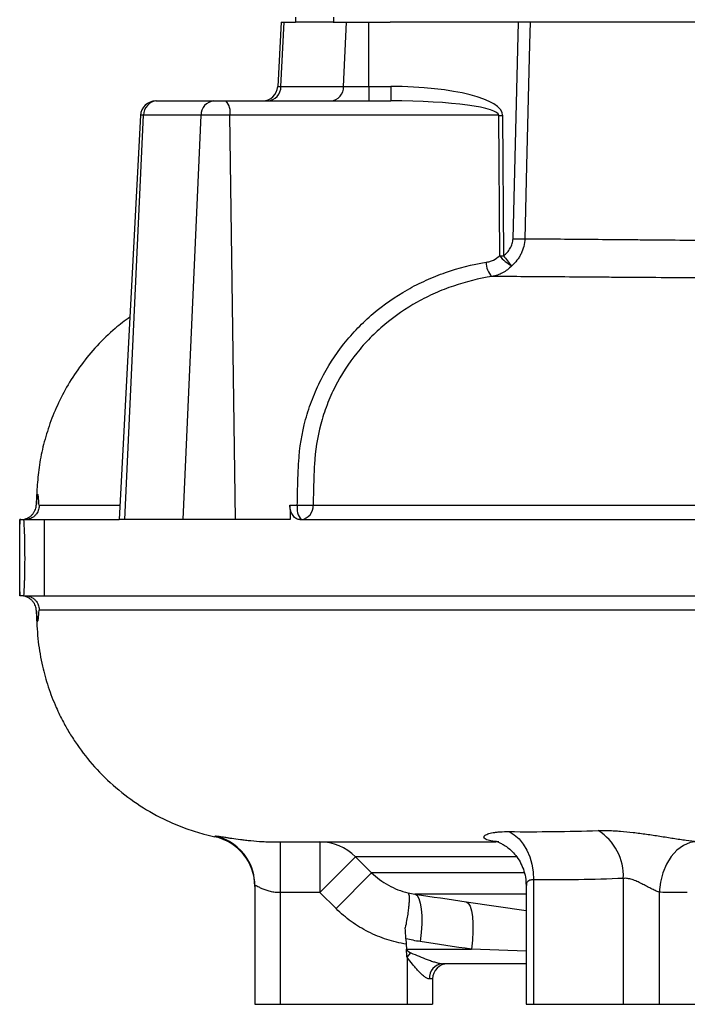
# Model space of a CAD drawing. Header units: millimetres. Extents: x 1864 to 4100, y 1333 to 4508.
# Tile 1 of 19: x 1864 to 2126, y 1657 to 2045. Entities that reach past the tile are written whole.
import ezdxf

# ---------------------------------------------------------------- set-up
doc = ezdxf.new("R2010")
doc.units = ezdxf.units.MM
doc.header["$LTSCALE"] = 2

msp = doc.modelspace()

# ---------------------------------------------------------------- linework, layer by layer
at = {"color": 7, "linetype": 'Continuous', "lineweight": 25}
for p, q in [((1972.14, 2046.33), (1972.14, 2044.33)), ((1987.14, 2046.33), (1987.14, 2044.33)), ((1966.48, 2044.33), (1965.15, 2019.02)), ((1966.44, 2019.02), (1967.63, 2044.33)), ((1966.48, 2044.33), (1967.63, 2044.33)), ((1967.63, 2044.33), (1972.14, 2044.33)), ((1987, 2044.33), (1972.14, 2044.33)), ((1987, 2044.33), (1992.21, 2044.33)), ((1991.09, 2019.02), (1992.21, 2044.33)), ((1992.21, 2044.33), (2000.99, 2044.33)), ((2000.99, 2019.02), (2000.99, 2044.33)), ((2000.99, 2044.33), (2009.49, 2044.33)), ((2146.18, 2044.33), (2009.49, 2044.33)), ((2057.8, 1959.04), (2059.92, 2044.33)), ((1966.44, 2019.02), (1991.09, 2019.02)), ((1991.09, 2019.02), (2000.99, 2019.02)), ((2000.99, 2019.02), (2000.99, 2013.33)), ((2000.99, 2019.02), (2009.64, 2019.02)), ((2009.64, 2019.02), (2009.64, 2013.33)), ((1917.13, 2013.33), (1917.62, 2013.33)), ((1917.62, 2013.33), (1940.02, 2013.33)), ((1940.02, 2013.33), (1944.77, 2013.33)), ((1944.77, 2013.33), (2009.64, 2013.33)), ((1911.13, 2007.65), (1902.78, 1848.33)), ((1904.91, 1848.33), (1912.31, 2007.65)), ((1934.97, 2007.65), (1912.31, 2007.65)), ((1927.92, 1848.33), (1934.97, 2007.65)), ((1946.33, 2007.65), (1934.97, 2007.65)), ((1948.49, 1848.33), (1946.33, 2007.65)), ((2052.16, 2007.65), (1946.33, 2007.65)), ((2052.54, 1952.33), (2052.16, 2007.65)), ((2053.71, 2007.65), (2054.1, 1952.33)), ((1870.24, 1854.06), (1870.23, 1854.06)), ((1969.92, 1854.02), (1972.87, 1854.02)), ((1863.57, 1848.33), (1863.57, 1846.53)), ((1864.05, 1848.33), (1863.57, 1848.33)), ((1863.57, 1848.33), (1863.57, 1848.33)), ((1865.12, 1848.33), (1873.19, 1848.33)), ((1873.19, 1848.33), (1873.19, 1818.33)), ((1873.19, 1848.33), (1902.78, 1848.33)), ((1904.91, 1848.33), (1902.78, 1848.33)), ((1927.92, 1848.33), (1904.91, 1848.33)), ((1948.49, 1848.33), (1927.92, 1848.33)), ((1970.11, 1848.33), (1948.49, 1848.33)), ((1973.92, 1848.33), (2381.61, 1848.33)), ((1863.57, 1819.93), (1863.57, 1818.33)), ((1864.05, 1818.33), (1863.57, 1818.33)), ((1863.57, 1818.33), (1863.57, 1818.33)), ((1865.12, 1818.33), (1873.19, 1818.33)), ((1873.19, 1818.33), (2381.61, 1818.33)), ((1870.05, 1812.6), (1870.06, 1812.6)), ((1940.44, 1723.42), (1940.46, 1723.44)), ((1966.14, 1721.33), (1967.98, 1721.33)), ((1966.14, 1721.33), (1966.14, 1701.33)), ((1981.76, 1721.33), (1981.76, 1701.33)), ((1995.78, 1715.48), (1981.76, 1701.33)), ((1995.78, 1715.48), (2002.14, 1709.17)), ((2002.14, 1709.17), (1988.12, 1695.03)), ((1956.14, 1704.19), (1956.14, 1657.33)), ((2062.94, 1704.16), (2062.94, 1657.33)), ((2065.87, 1706.4), (2065.87, 1657.33)), ((2101.22, 1706.94), (2101.22, 1657.33)), ((1981.76, 1701.33), (1966.14, 1701.33)), ((1966.14, 1701.33), (1966.14, 1657.33)), ((1988.12, 1695.03), (1981.76, 1701.33)), ((2115.36, 1701.56), (2115.36, 1657.33)), ((2015.62, 1683.2), (2015.84, 1679.02)), ((2015.84, 1679.02), (2041.47, 1679.02)), ((2015.85, 1678.88), (2015.84, 1679.02)), ((2016.14, 1675.87), (2017.62, 1677.6)), ((2016.14, 1675.87), (2016.14, 1657.33)), ((2062.94, 1673.33), (2030.08, 1673.33)), ((2026.14, 1667.33), (2024.85, 1667.33)), ((2026.14, 1667.33), (2026.14, 1657.33)), ((1956.14, 1657.33), (1966.14, 1657.33)), ((1966.14, 1657.33), (2016.14, 1657.33)), ((2016.14, 1657.33), (2026.14, 1657.33)), ((2062.94, 1657.33), (2065.87, 1657.33)), ((2065.87, 1657.33), (2101.22, 1657.33)), ((2101.22, 1657.33), (2115.36, 1657.33)), ((2115.36, 1657.33), (2150.72, 1657.33))]:
    msp.add_line(p, q, dxfattribs=at)
at = {"color": 8, "linetype": 'Continuous', "lineweight": 25}
for p, q in [((1965.15, 2019.02), (1966.44, 2019.02)), ((1912.31, 2007.65), (1911.13, 2007.65)), ((1870.23, 1854.06), (1870.09, 1854.06)), ((2062.07, 1709.17), (2002.14, 1709.17)), ((2062.94, 1700.75), (2019.19, 1700.75)), ((2039.38, 1697.73), (2062.94, 1694.25)), ((2062.94, 1678.28), (2041.47, 1679.02))]:
    msp.add_line(p, q, dxfattribs=at)
at = {"color": 7, "linetype": 'Continuous', "lineweight": 25, "flags": 128}
for points in [[(2064.57, 2044.33), (2064.35, 2035.67), (2063.15, 1987.75), (2062.43, 1959.04)], [(2056.26, 1725.39), (2058.29, 1724.18), (2060.16, 1722.54), (2061.83, 1720.5), (2063.25, 1718.12), (2064.39, 1715.45), (2065.21, 1712.56), (2065.71, 1709.52), (2065.87, 1706.4)], [(2130.3, 1721.52), (2127.55, 1721.1), (2124.86, 1719.94), (2122.36, 1718.08), (2120.12, 1715.6), (2118.24, 1712.58), (2116.79, 1709.15), (2115.82, 1705.43), (2115.36, 1701.56)], [(2019.19, 1700.75), (2020.02, 1700.21), (2020.72, 1699.03), (2021.26, 1697.25), (2021.64, 1694.93), (2021.83, 1692.16), (2021.83, 1689.02), (2021.64, 1685.61), (2021.27, 1682.05)], [(2039.38, 1697.73), (2040.2, 1697.17), (2040.9, 1695.98), (2041.44, 1694.2), (2041.82, 1691.89), (2042.01, 1689.12), (2042.02, 1685.98), (2041.83, 1682.57), (2041.47, 1679.02)]]:
    msp.add_lwpolyline(points, dxfattribs=at)
at = {"color": 7, "linetype": 'Continuous', "lineweight": 25}
for centre, radius, start, end in [((1959.16, 2019.33), 6, 270, 357), ((1960.78, 2018.99), 5.66, 273.2773, 0.3498), ((1985.57, 2018.83), 5.52, 275.1135, 1.924), ((1917.13, 2007.33), 6, 90, 177), ((1917.95, 2007.7), 5.65, 93.4286, 180.4869), ((1940.5, 2007.82), 5.54, 94.9168, 181.7642), ((1939.75, 2008.91), 6.7, 349.1593, 41.3521), ((2052.94, 2118.81), 111.17, 269.6004, 270.3996), ((2060.11, 2038.3), 79.29, 268.3273, 271.6727), ((2065.42, 1962.67), 16.51, 218.7802, 240.5191), ((2053.32, 2063.5), 111.17, 269.6004, 270.3996), ((2133.38, 2011.87), 99.15, 216.9069, 219.8797), ((2055.52, 1949.93), 8.36, 181.3469, 223.8539), ((1979.45, 1852.76), 6.7, 169.1593, 221.3521), ((1975.46, 1934.1), 80.12, 268.1464, 272.618), ((1973.73, 1853.69), 5.4, 277.3505, 3.8972), ((1936.14, 1703.83), 20, 359.9517, 77.6304), ((2080.02, 1707.86), 21.22, 357.5137, 57.7796), ((1981.74, 1701.6), 19.73, 44.6814, 89.9551), ((1936.14, 1704.19), 19.99, 0.0004, 32.2997), ((2030.5, 1667.69), 5.65, 94.1927, 183.6537), ((2032.14, 1667.33), 6, 90, 180)]:
    msp.add_arc(centre, radius, start, end, dxfattribs=at)
at = {"color": 8, "linetype": 'Continuous', "lineweight": 25}
msp.add_arc((1936.14, 1704.18), 20, 32.3006, 76.8569, dxfattribs=at)
at = {"color": 7, "linetype": 'Continuous', "lineweight": 25}
for centre, major_axis, ratio, start_param, end_param in [((2007.29, 2007.02), (46.42, 0.65), 0.25811, 6.281352, 7.799789), ((2007.29, 2007.33), (44.87, 0.32), 0.133521, 6.282266, 7.800702), ((2374.14, 5589.33), (-132.34, 9731.38), 0.050613, 1.964061, 1.964694), ((2060.53, 1679.33), (44.81, 0), 0.133894, 3.217654, 3.434373), ((2060.53, 1679.33), (46.36, 0), 0.258819, 3.423774, 3.434373)]:
    msp.add_ellipse(centre, major_axis=major_axis, ratio=ratio, start_param=start_param, end_param=end_param, dxfattribs=at)
for points, knots in [([(2054.1, 1952.33), (2054.63, 1952.74), (2055.12, 1953.18), (2056, 1954.16), (2056.4, 1954.7), (2057.05, 1955.84), (2057.32, 1956.46), (2057.68, 1957.73), (2057.78, 1958.37), (2057.8, 1959.04)], [0, 0, 0, 0, 0.25, 0.25, 0.5, 0.5, 0.75, 0.75, 1, 1, 1, 1]), ([(2062.43, 1959.04), (2062.4, 1958.01), (2062.25, 1956.99), (2061.76, 1955.01), (2061.41, 1954.04), (2060.74, 1952.66), (2060.5, 1952.22), (2059.96, 1951.35), (2059.67, 1950.93), (2058.74, 1949.72), (2058.05, 1948.98), (2057.29, 1948.3)], [0, 0, 0, 0, 0.25, 0.25, 0.5, 0.5, 0.625, 0.625, 0.75, 0.75, 1, 1, 1, 1]), ([(2062.43, 1959.04), (2070.48, 1958.97), (2078.97, 1958.9), (2092.38, 1958.78), (2096.96, 1958.74), (2104.01, 1958.68), (2106.39, 1958.66), (2111.2, 1958.61), (2113.62, 1958.59), (2125.84, 1958.48), (2135.92, 1958.4), (2156.69, 1958.22), (2167.37, 1958.13), (2189.35, 1957.96), (2200.64, 1957.88), (2218.03, 1957.76), (2223.91, 1957.72), (2235.81, 1957.64), (2241.79, 1957.61), (2259.83, 1957.5), (2271.99, 1957.43), (2296.55, 1957.3), (2308.95, 1957.24), (2321.48, 1957.18)], [0, 0, 0, 0, 0.125, 0.125, 0.1875, 0.1875, 0.21875, 0.21875, 0.25, 0.25, 0.375, 0.375, 0.5, 0.5, 0.625, 0.625, 0.6875, 0.6875, 0.75, 0.75, 0.875, 0.875, 1, 1, 1, 1]), ([(2047.16, 1949.73), (2047.66, 1949.82), (2048.15, 1949.93), (2049.11, 1950.23), (2049.59, 1950.42), (2050.96, 1951.07), (2051.79, 1951.63), (2052.54, 1952.33)], [0, 0, 0, 0, 0.25, 0.25, 0.5, 0.5, 1, 1, 1, 1]), ([(1972.87, 1854.02), (1972.9, 1856.87), (1972.97, 1859.72), (1973.1, 1864), (1973.16, 1865.43), (1973.25, 1867.56), (1973.28, 1868.27), (1973.34, 1869.7), (1973.38, 1870.41), (1973.76, 1876.8), (1974.67, 1882.35), (1976.52, 1889.15), (1976.92, 1890.5), (1977.8, 1893.19), (1978.28, 1894.53), (1979.81, 1898.5), (1980.95, 1901.06), (1984.74, 1908.52), (1987.73, 1913.19), (1992.93, 1919.74), (1994.78, 1921.86), (1998.64, 1925.84), (2000.66, 1927.73), (2006.93, 1933.06), (2011.42, 1936.19), (2018.6, 1940.27), (2021.08, 1941.53), (2026.1, 1943.79), (2028.64, 1944.81), (2036.39, 1947.5), (2041.7, 1948.84), (2047.16, 1949.73)], [0, 0, 0, 0, 0.0625, 0.0625, 0.09375, 0.09375, 0.109375, 0.109375, 0.125, 0.125, 0.25, 0.25, 0.28125, 0.28125, 0.3125, 0.3125, 0.375, 0.375, 0.5, 0.5, 0.5625, 0.5625, 0.625, 0.625, 0.75, 0.75, 0.8125, 0.8125, 0.875, 0.875, 1, 1, 1, 1]), ([(2057.29, 1948.3), (2056.21, 1947.2), (2055.01, 1946.3), (2053.03, 1945.25), (2052.34, 1944.95), (2050.94, 1944.46), (2050.22, 1944.27), (2049.49, 1944.14)], [0, 0, 0, 0, 0.5, 0.5, 0.75, 0.75, 1, 1, 1, 1]), ([(2049.49, 1944.14), (2044.31, 1943.31), (2039.27, 1942.06), (2031.91, 1939.55), (2029.49, 1938.6), (2024.72, 1936.48), (2022.36, 1935.31), (2015.53, 1931.49), (2011.26, 1928.55), (2005.3, 1923.55), (2003.38, 1921.78), (1999.71, 1918.03), (1997.95, 1916.04), (1993.01, 1909.87), (1990.17, 1905.47), (1986.59, 1898.43), (1985.52, 1896.01), (1984.08, 1892.26), (1983.63, 1891), (1982.81, 1888.46), (1982.43, 1887.19), (1980.72, 1880.78), (1979.89, 1875.53), (1979.48, 1867.49), (1979.38, 1864.81), (1979.21, 1859.44), (1979.15, 1856.75), (1979.12, 1854.06)], [0, 0, 0, 0, 0.125, 0.125, 0.1875, 0.1875, 0.25, 0.25, 0.375, 0.375, 0.4375, 0.4375, 0.5, 0.5, 0.625, 0.625, 0.6875, 0.6875, 0.71875, 0.71875, 0.75, 0.75, 0.875, 0.875, 0.9375, 0.9375, 1, 1, 1, 1]), ([(2324.79, 1942.61), (2311.46, 1942.65), (2298.26, 1942.7), (2272.13, 1942.8), (2259.2, 1942.85), (2240.01, 1942.94), (2233.64, 1942.97), (2224.15, 1943.02), (2221, 1943.03), (2214.74, 1943.07), (2211.63, 1943.08), (2196.19, 1943.16), (2184.18, 1943.23), (2160.79, 1943.37), (2149.42, 1943.45), (2127.34, 1943.6), (2116.62, 1943.67), (2103.64, 1943.76), (2101.07, 1943.78), (2095.97, 1943.81), (2093.45, 1943.83), (2085.99, 1943.88), (2081.13, 1943.92), (2066.95, 1944.02), (2057.98, 1944.08), (2049.49, 1944.14)], [0, 0, 0, 0, 0.125, 0.125, 0.25, 0.25, 0.3125, 0.3125, 0.34375, 0.34375, 0.375, 0.375, 0.5, 0.5, 0.625, 0.625, 0.75, 0.75, 0.78125, 0.78125, 0.8125, 0.8125, 0.875, 0.875, 1, 1, 1, 1]), ([(1906.97, 1928.16), (1904.99, 1926.7), (1900.36, 1923.28), (1893.95, 1916.94), (1887.74, 1909.51), (1882.53, 1901.63), (1878.29, 1893.51), (1875.01, 1885.29), (1872.64, 1877.09), (1871.08, 1869.04), (1870.41, 1861.58), (1870.15, 1856.63), (1870.06, 1854.29), (1870.05, 1854.07)], [0, 0, 0, 0, 0.085694, 0.200885, 0.31359, 0.423336, 0.52978, 0.632632, 0.731741, 0.826983, 0.91825, 0.992552, 1, 1, 1, 1]), ([(1871.19, 1854.06), (1871.15, 1854.75), (1871.11, 1855.38), (1871.03, 1856.44), (1870.99, 1856.88), (1870.92, 1857.42), (1870.9, 1857.58), (1870.86, 1857.85), (1870.83, 1857.97), (1870.76, 1858.24), (1870.67, 1858.42), (1870.57, 1858.24), (1870.5, 1857.97), (1870.47, 1857.85), (1870.42, 1857.58), (1870.4, 1857.42), (1870.32, 1856.88), (1870.28, 1856.44), (1870.18, 1855.38), (1870.13, 1854.75), (1870.09, 1854.06)], [0, 0, 0, 0, 0.125, 0.125, 0.25, 0.25, 0.3125, 0.3125, 0.375, 0.375, 0.5, 0.625, 0.625, 0.6875, 0.6875, 0.75, 0.75, 0.875, 0.875, 1, 1, 1, 1]), ([(1864.05, 1848.33), (1864.53, 1848.33), (1865, 1848.39), (1865.69, 1848.56), (1865.92, 1848.63), (1866.35, 1848.79), (1866.56, 1848.88), (1867.16, 1849.18), (1867.53, 1849.42), (1868.17, 1849.95), (1868.46, 1850.24), (1868.95, 1850.83), (1869.15, 1851.14), (1869.49, 1851.75), (1869.63, 1852.06), (1869.95, 1852.96), (1870.06, 1853.53), (1870.09, 1854.06)], [0, 0, 0, 0, 0.125, 0.125, 0.1875, 0.1875, 0.25, 0.25, 0.375, 0.375, 0.5, 0.5, 0.625, 0.625, 0.75, 0.75, 1, 1, 1, 1]), ([(1871.19, 1854.06), (1871.21, 1853.54), (1871.17, 1852.97), (1870.86, 1851.78), (1870.58, 1851.15), (1869.91, 1850.25), (1869.64, 1849.95), (1869.02, 1849.42), (1868.67, 1849.18), (1867.88, 1848.77), (1867.45, 1848.61), (1866.56, 1848.39), (1866.08, 1848.33), (1865.6, 1848.33)], [0, 0, 0, 0, 0.25, 0.25, 0.5, 0.5, 0.625, 0.625, 0.75, 0.75, 0.875, 0.875, 1, 1, 1, 1]), ([(1973.92, 1848.33), (1973.42, 1848.33), (1972.94, 1848.46), (1972.01, 1849), (1971.58, 1849.38), (1971.02, 1850.16), (1970.85, 1850.44), (1970.55, 1851.05), (1970.41, 1851.38), (1970.19, 1852.09), (1970.1, 1852.46), (1969.97, 1853.22), (1969.93, 1853.62), (1969.92, 1854.02)], [0, 0, 0, 0, 0.25, 0.25, 0.5, 0.5, 0.625, 0.625, 0.75, 0.75, 0.875, 0.875, 1, 1, 1, 1]), ([(1979.12, 1854.06), (1985.05, 1854.06), (1991.21, 1854.06), (2000.79, 1854.06), (2004.04, 1854.06), (2010.65, 1854.06), (2014.01, 1854.06), (2031.1, 1854.06), (2045.42, 1854.06), (2075.35, 1854.06), (2090.95, 1854.06), (2115.3, 1854.06), (2123.57, 1854.06), (2136.22, 1854.06), (2140.48, 1854.06), (2146.92, 1854.06), (2149.08, 1854.06), (2153.42, 1854.06), (2155.6, 1854.06), (2175.26, 1854.06), (2193.05, 1854.06), (2229.23, 1854.06), (2247.63, 1854.06), (2275.69, 1854.06), (2285.11, 1854.06), (2299.37, 1854.06), (2304.14, 1854.06), (2313.73, 1854.06), (2318.54, 1854.06), (2342.59, 1854.06), (2361.76, 1854.06), (2399.97, 1854.06), (2419.01, 1854.06), (2447.47, 1854.06), (2456.94, 1854.06), (2471.11, 1854.06), (2475.84, 1854.06), (2482.91, 1854.06), (2485.27, 1854.06), (2489.97, 1854.06), (2492.32, 1854.06), (2513.35, 1854.06), (2531.58, 1854.06), (2567.12, 1854.06), (2584.44, 1854.06), (2609.71, 1854.06), (2618.01, 1854.06), (2628.25, 1854.06), (2630.29, 1854.06), (2634.35, 1854.06), (2636.38, 1854.06), (2642.41, 1854.06), (2646.38, 1854.06), (2665.96, 1854.06), (2680.82, 1854.06), (2708.95, 1854.06), (2722.23, 1854.06), (2737.85, 1854.06), (2740.92, 1854.06), (2745.46, 1854.06), (2746.96, 1854.06), (2749.93, 1854.06), (2751.41, 1854.06), (2758.69, 1854.06), (2764.26, 1854.06), (2769.57, 1854.06)], [0, 0, 0, 0, 0.03125, 0.03125, 0.046875, 0.046875, 0.0625, 0.0625, 0.125, 0.125, 0.1875, 0.1875, 0.21875, 0.21875, 0.234375, 0.234375, 0.242188, 0.242188, 0.25, 0.25, 0.3125, 0.3125, 0.375, 0.375, 0.40625, 0.40625, 0.421875, 0.421875, 0.4375, 0.4375, 0.5, 0.5, 0.5625, 0.5625, 0.59375, 0.59375, 0.609375, 0.609375, 0.617188, 0.617188, 0.625, 0.625, 0.6875, 0.6875, 0.75, 0.75, 0.78125, 0.78125, 0.789062, 0.789062, 0.796875, 0.796875, 0.8125, 0.8125, 0.875, 0.875, 0.9375, 0.9375, 0.953125, 0.953125, 0.960937, 0.960937, 0.96875, 0.96875, 1, 1, 1, 1]), ([(1863.57, 1818.33), (1863.57, 1819.42), (1863.57, 1820.55), (1863.57, 1822.92), (1863.57, 1824.15), (1863.58, 1826.07), (1863.58, 1826.72), (1863.58, 1828.02), (1863.58, 1828.68), (1863.58, 1830.65), (1863.58, 1831.98), (1863.58, 1834.01), (1863.58, 1834.68), (1863.58, 1836.02), (1863.58, 1836.69), (1863.58, 1838.67), (1863.58, 1839.96), (1863.57, 1841.88), (1863.57, 1842.51), (1863.57, 1843.75), (1863.57, 1844.36), (1863.57, 1846.13), (1863.57, 1847.26), (1863.57, 1848.33)], [0, 0, 0, 0, 0.125, 0.125, 0.25, 0.25, 0.3125, 0.3125, 0.375, 0.375, 0.5, 0.5, 0.5625, 0.5625, 0.625, 0.625, 0.75, 0.75, 0.8125, 0.8125, 0.875, 0.875, 1, 1, 1, 1]), ([(1865.12, 1848.33), (1865.18, 1847.25), (1865.24, 1846.12), (1865.34, 1843.76), (1865.38, 1842.53), (1865.45, 1839.97), (1865.48, 1838.66), (1865.51, 1836.03), (1865.52, 1834.7), (1865.52, 1832.68), (1865.52, 1832), (1865.51, 1830.66), (1865.5, 1830), (1865.48, 1828.02), (1865.45, 1826.72), (1865.4, 1824.81), (1865.38, 1824.17), (1865.34, 1822.94), (1865.31, 1822.33), (1865.24, 1820.55), (1865.18, 1819.42), (1865.12, 1818.33)], [0, 0, 0, 0, 0.125, 0.125, 0.25, 0.25, 0.375, 0.375, 0.5, 0.5, 0.5625, 0.5625, 0.625, 0.625, 0.75, 0.75, 0.8125, 0.8125, 0.875, 0.875, 1, 1, 1, 1]), ([(1870.09, 1812.6), (1870.06, 1813.14), (1869.95, 1813.71), (1869.63, 1814.6), (1869.5, 1814.91), (1869.16, 1815.52), (1868.95, 1815.83), (1868.46, 1816.42), (1868.18, 1816.71), (1867.53, 1817.24), (1867.17, 1817.48), (1866.36, 1817.89), (1865.93, 1818.05), (1865.02, 1818.27), (1864.53, 1818.33), (1864.05, 1818.33)], [0, 0, 0, 0, 0.25, 0.25, 0.375, 0.375, 0.5, 0.5, 0.625, 0.625, 0.75, 0.75, 0.875, 0.875, 1, 1, 1, 1]), ([(1865.6, 1818.33), (1866.08, 1818.33), (1866.54, 1818.28), (1867.22, 1818.11), (1867.44, 1818.05), (1867.87, 1817.89), (1868.07, 1817.8), (1868.66, 1817.49), (1869.02, 1817.25), (1869.64, 1816.72), (1869.91, 1816.42), (1870.35, 1815.82), (1870.53, 1815.52), (1870.82, 1814.9), (1870.93, 1814.59), (1871.17, 1813.7), (1871.21, 1813.13), (1871.19, 1812.6)], [0, 0, 0, 0, 0.125, 0.125, 0.1875, 0.1875, 0.25, 0.25, 0.375, 0.375, 0.5, 0.5, 0.625, 0.625, 0.75, 0.75, 1, 1, 1, 1]), ([(1870.06, 1812.6), (1870.09, 1811.83), (1870.26, 1807.69), (1870.68, 1800.31), (1872.28, 1790.99), (1874.69, 1782.34), (1877.53, 1774.97), (1880.49, 1768.89), (1883.27, 1764.02), (1887.16, 1758.02), (1892.98, 1750.65), (1901.3, 1742.51), (1910.86, 1735.37), (1920.35, 1730.1), (1928.86, 1726.6), (1935.24, 1724.56), (1938.99, 1723.72), (1940.45, 1723.39)], [0, 0, 0, 0, 0.018907, 0.101127, 0.179979, 0.248942, 0.319818, 0.372495, 0.413849, 0.456614, 0.546876, 0.642437, 0.739719, 0.837205, 0.906337, 0.963711, 1, 1, 1, 1]), ([(1870.09, 1812.6), (1870.13, 1811.92), (1870.18, 1811.3), (1870.25, 1810.5), (1870.28, 1810.26), (1870.32, 1809.81), (1870.35, 1809.6), (1870.42, 1809.06), (1870.47, 1808.79), (1870.55, 1808.52), (1870.57, 1808.45), (1870.62, 1808.36), (1870.64, 1808.33), (1870.72, 1808.33), (1870.76, 1808.43), (1870.86, 1808.79), (1870.9, 1809.06), (1871.03, 1810.16), (1871.11, 1811.21), (1871.19, 1812.6)], [0, 0, 0, 0, 0.125, 0.125, 0.1875, 0.1875, 0.25, 0.25, 0.375, 0.375, 0.4375, 0.4375, 0.5, 0.5, 0.625, 0.625, 0.75, 0.75, 1, 1, 1, 1]), ([(2847.7, 1812.6), (2847.01, 1812.6), (2845.55, 1812.6), (2842.75, 1812.6), (2842.15, 1812.6), (2840.84, 1812.6), (2840.14, 1812.6), (2837.89, 1812.6), (2836.2, 1812.6), (2830.61, 1812.6), (2826.17, 1812.6), (2815.88, 1812.61), (2810.03, 1812.61), (2801.8, 1812.61), (2800.11, 1812.61), (2796.64, 1812.61), (2794.85, 1812.61), (2789.39, 1812.61), (2785.59, 1812.61), (2773.71, 1812.61), (2765.18, 1812.61), (2746.92, 1812.61), (2737.2, 1812.61), (2721.71, 1812.61), (2716.4, 1812.61), (2708.21, 1812.61), (2705.44, 1812.61), (2699.82, 1812.61), (2696.97, 1812.61), (2682.63, 1812.61), (2670.72, 1812.61), (2646.06, 1812.61), (2633.3, 1812.61), (2606.95, 1812.61), (2593.36, 1812.61), (2575.83, 1812.61), (2572.29, 1812.61), (2565.17, 1812.61), (2561.6, 1812.61), (2550.83, 1812.61), (2543.61, 1812.61), (2521.8, 1812.61), (2507.07, 1812.61), (2477.24, 1812.61), (2462.14, 1812.61), (2439.2, 1812.61), (2431.51, 1812.61), (2419.9, 1812.61), (2416.01, 1812.61), (2408.23, 1812.61), (2404.35, 1812.61), (2392.71, 1812.61), (2384.96, 1812.61), (2369.5, 1812.61), (2361.78, 1812.61), (2338.67, 1812.61), (2323.31, 1812.61), (2292.71, 1812.61), (2277.47, 1812.61), (2258.48, 1812.61), (2254.69, 1812.61), (2247.13, 1812.61), (2243.37, 1812.61), (2232.15, 1812.61), (2224.74, 1812.61), (2202.72, 1812.61), (2188.31, 1812.61), (2160.07, 1812.61), (2146.22, 1812.61), (2125.87, 1812.61), (2119.15, 1812.61), (2105.87, 1812.61), (2099.29, 1812.61), (2067.04, 1812.61), (2043.19, 1812.61), (2010.25, 1812.61), (1999.75, 1812.61), (1987.22, 1812.61), (1984.74, 1812.61), (1979.85, 1812.61), (1977.43, 1812.61), (1970.3, 1812.61), (1965.71, 1812.61), (1952.41, 1812.61), (1944.18, 1812.61), (1928.95, 1812.61), (1921.96, 1812.61), (1909.23, 1812.61), (1903.48, 1812.61), (1897.1, 1812.61), (1895.87, 1812.61), (1893.49, 1812.61), (1892.34, 1812.61), (1889.05, 1812.61), (1887.03, 1812.61), (1881.49, 1812.61), (1878.52, 1812.61), (1873.87, 1812.61), (1872.19, 1812.6), (1871.19, 1812.6)], [0, 0, 0, 0, 0.03125, 0.03125, 0.039063, 0.039063, 0.046875, 0.046875, 0.0625, 0.0625, 0.09375, 0.09375, 0.125, 0.125, 0.132813, 0.132813, 0.140625, 0.140625, 0.15625, 0.15625, 0.1875, 0.1875, 0.21875, 0.21875, 0.234375, 0.234375, 0.242188, 0.242188, 0.25, 0.25, 0.28125, 0.28125, 0.3125, 0.3125, 0.34375, 0.34375, 0.351563, 0.351563, 0.359375, 0.359375, 0.375, 0.375, 0.40625, 0.40625, 0.4375, 0.4375, 0.453125, 0.453125, 0.460938, 0.460938, 0.46875, 0.46875, 0.484375, 0.484375, 0.5, 0.5, 0.53125, 0.53125, 0.5625, 0.5625, 0.570313, 0.570313, 0.578125, 0.578125, 0.59375, 0.59375, 0.625, 0.625, 0.65625, 0.65625, 0.671875, 0.671875, 0.6875, 0.6875, 0.75, 0.75, 0.78125, 0.78125, 0.789063, 0.789063, 0.796875, 0.796875, 0.8125, 0.8125, 0.84375, 0.84375, 0.875, 0.875, 0.90625, 0.90625, 0.914063, 0.914063, 0.921875, 0.921875, 0.9375, 0.9375, 0.96875, 0.96875, 1, 1, 1, 1]), ([(1940.68, 1723.66), (1940.71, 1723.69), (1940.87, 1723.69), (1941.29, 1723.64), (1941.46, 1723.62), (1941.87, 1723.57), (1942.11, 1723.53), (1942.91, 1723.41), (1943.57, 1723.3), (1944.74, 1723.12), (1945.17, 1723.05), (1946.07, 1722.91), (1946.56, 1722.83), (1948.1, 1722.6), (1949.23, 1722.44), (1951.11, 1722.2), (1951.77, 1722.12), (1953.15, 1721.96), (1953.86, 1721.89), (1956.06, 1721.68), (1957.61, 1721.56), (1960.08, 1721.43), (1960.93, 1721.39), (1962.21, 1721.36), (1962.65, 1721.35), (1963.3, 1721.34), (1963.51, 1721.34), (1963.95, 1721.33), (1964.17, 1721.33), (1964.39, 1721.33)], [0, 0, 0, 0, 0.125, 0.125, 0.1875, 0.1875, 0.25, 0.25, 0.375, 0.375, 0.4375, 0.4375, 0.5, 0.5, 0.625, 0.625, 0.6875, 0.6875, 0.75, 0.75, 0.875, 0.875, 0.9375, 0.9375, 0.96875, 0.96875, 0.984375, 0.984375, 1, 1, 1, 1]), ([(2052.25, 1721.38), (2051.01, 1721.44), (2049.97, 1721.56), (2048.7, 1721.8), (2048.32, 1721.9), (2047.66, 1722.1), (2047.39, 1722.21), (2046.72, 1722.55), (2046.46, 1722.79), (2046.34, 1723.17), (2046.35, 1723.3), (2046.44, 1723.55), (2046.53, 1723.67), (2046.79, 1723.91), (2046.95, 1724.03), (2047.36, 1724.25), (2047.6, 1724.36), (2048.44, 1724.67), (2049.13, 1724.84), (2050.35, 1725.06), (2050.79, 1725.12), (2051.73, 1725.23), (2052.24, 1725.27), (2053.83, 1725.37), (2054.99, 1725.4), (2056.26, 1725.39)], [0, 0, 0, 0, 0.125, 0.125, 0.1875, 0.1875, 0.25, 0.25, 0.375, 0.375, 0.4375, 0.4375, 0.5, 0.5, 0.5625, 0.5625, 0.625, 0.625, 0.75, 0.75, 0.8125, 0.8125, 0.875, 0.875, 1, 1, 1, 1]), ([(2056.26, 1725.39), (2062.04, 1725.34), (2067.86, 1725.34), (2079.55, 1725.48), (2085.43, 1725.61), (2091.34, 1725.81)], [0, 0, 0, 0, 0.5, 0.5, 1, 1, 1, 1]), ([(2091.34, 1725.81), (2092.64, 1725.85), (2094.02, 1725.85), (2096.22, 1725.79), (2096.97, 1725.76), (2098.52, 1725.67), (2099.31, 1725.62), (2101.72, 1725.42), (2103.38, 1725.26), (2106.79, 1724.86), (2108.55, 1724.63), (2112.08, 1724.13), (2113.85, 1723.86), (2116.53, 1723.45), (2117.42, 1723.31), (2119.18, 1723.03), (2120.05, 1722.89), (2121.77, 1722.63), (2122.61, 1722.5), (2124.28, 1722.26), (2125.11, 1722.14), (2127.5, 1721.81), (2128.97, 1721.64), (2130.3, 1721.52)], [0, 0, 0, 0, 0.125, 0.125, 0.1875, 0.1875, 0.25, 0.25, 0.375, 0.375, 0.5, 0.5, 0.625, 0.625, 0.6875, 0.6875, 0.75, 0.75, 0.8125, 0.8125, 0.875, 0.875, 1, 1, 1, 1]), ([(1967.98, 1721.33), (1968.41, 1721.33), (1969.74, 1721.33), (1972.57, 1721.33), (1976.67, 1721.33), (1981.73, 1721.33), (1988.78, 1721.33), (1998.22, 1721.33), (2010.51, 1721.33), (2024.41, 1721.33), (2037.84, 1721.33), (2047.25, 1721.33), (2050.98, 1721.33)], [0, 0, 0, 0, 0.0374307, 0.1144771, 0.1987296, 0.2896637, 0.3812083, 0.5177575, 0.6519411, 0.784062, 0.9144211, 1, 1, 1, 1]), ([(2051.01, 1721.53), (2051, 1721.53), (2050.92, 1721.55), (2051.31, 1721.46), (2052.17, 1721.17), (2053.56, 1720.53), (2055.21, 1719.53), (2057.06, 1718.04), (2058.95, 1716), (2060.64, 1713.48), (2061.94, 1710.56), (2062.79, 1707.41), (2062.89, 1705.23), (2062.94, 1704.15)], [0, 0, 0, 0, 0.010121, 0.087863, 0.17932, 0.260524, 0.346467, 0.440933, 0.544457, 0.655967, 0.769855, 0.885372, 1, 1, 1, 1]), ([(2002.14, 1709.17), (2004.12, 1707.22), (2006.33, 1705.59), (2009.95, 1703.59), (2011.21, 1703), (2013.79, 1702), (2015.1, 1701.59), (2016.44, 1701.27)], [0, 0, 0, 0, 0.5, 0.5, 0.75, 0.75, 1, 1, 1, 1]), ([(1966.14, 1701.33), (1965.8, 1701.33), (1965.46, 1701.33), (1964.8, 1701.35), (1964.46, 1701.38), (1963.81, 1701.45), (1963.48, 1701.5), (1962.85, 1701.61), (1962.55, 1701.68), (1961.65, 1701.9), (1961.08, 1702.08), (1960.01, 1702.46), (1959.52, 1702.66), (1958.62, 1703.06), (1958.21, 1703.26), (1957.49, 1703.62), (1957.18, 1703.77), (1956.79, 1703.96), (1956.68, 1704.02), (1956.48, 1704.11), (1956.4, 1704.15), (1956.2, 1704.22), (1956.14, 1704.23), (1956.14, 1704.19)], [0, 0, 0, 0, 0.0625, 0.0625, 0.125, 0.125, 0.1875, 0.1875, 0.25, 0.25, 0.375, 0.375, 0.5, 0.5, 0.625, 0.625, 0.75, 0.75, 0.8125, 0.8125, 0.875, 0.875, 1, 1, 1, 1]), ([(2101.22, 1706.94), (2095.33, 1706.68), (2089.44, 1706.52), (2077.65, 1706.34), (2071.76, 1706.33), (2065.87, 1706.4)], [0, 0, 0, 0, 0.5, 0.5, 1, 1, 1, 1]), ([(2115.36, 1701.56), (2114.87, 1701.7), (2114.35, 1701.9), (2113.53, 1702.26), (2113.24, 1702.39), (2112.67, 1702.66), (2112.38, 1702.8), (2111.51, 1703.24), (2110.92, 1703.56), (2109.69, 1704.21), (2109.08, 1704.53), (2107.83, 1705.17), (2107.2, 1705.47), (2105.93, 1706.03), (2105.31, 1706.28), (2104.06, 1706.68), (2103.44, 1706.83), (2102.28, 1706.99), (2101.72, 1707), (2101.22, 1706.94)], [0, 0, 0, 0, 0.125, 0.125, 0.1875, 0.1875, 0.25, 0.25, 0.375, 0.375, 0.5, 0.5, 0.625, 0.625, 0.75, 0.75, 0.875, 0.875, 1, 1, 1, 1]), ([(2016.44, 1701.27), (2016.46, 1701.25), (2016.49, 1701.23), (2016.54, 1701.18), (2016.56, 1701.15), (2016.63, 1701.05), (2016.67, 1700.96), (2016.78, 1700.65), (2016.83, 1700.38), (2016.88, 1699.85), (2016.89, 1699.66), (2016.91, 1699.24), (2016.91, 1699.02), (2016.9, 1698.29), (2016.87, 1697.75), (2016.78, 1696.54), (2016.72, 1695.87), (2016.55, 1694.43), (2016.44, 1693.67), (2016.2, 1692.05), (2016.06, 1691.19), (2015.75, 1689.41), (2015.58, 1688.48), (2015.39, 1687.53)], [0, 0, 0, 0, 0.03125, 0.03125, 0.0625, 0.0625, 0.125, 0.125, 0.25, 0.25, 0.3125, 0.3125, 0.375, 0.375, 0.5, 0.5, 0.625, 0.625, 0.75, 0.75, 0.875, 0.875, 1, 1, 1, 1]), ([(2126.41, 1701.33), (2124.57, 1701.33), (2122.73, 1701.33), (2120.43, 1701.33), (2119.97, 1701.33), (2119.05, 1701.34), (2118.58, 1701.36), (2117.2, 1701.41), (2116.28, 1701.48), (2115.36, 1701.56)], [0, 0, 0, 0, 0.5, 0.5, 0.625, 0.625, 0.75, 0.75, 1, 1, 1, 1]), ([(2015.73, 1681.03), (2013.12, 1681.45), (2010.57, 1682.07), (2006.84, 1683.28), (2005.61, 1683.73), (2003.18, 1684.73), (2001.98, 1685.29), (1998.46, 1687.07), (1996.23, 1688.43), (1992, 1691.48), (1990, 1693.17), (1988.12, 1695.03)], [0, 0, 0, 0, 0.25, 0.25, 0.375, 0.375, 0.5, 0.5, 0.75, 0.75, 1, 1, 1, 1]), ([(2016, 1675.99), (2015.97, 1676.48), (2015.95, 1676.96), (2015.9, 1677.92), (2015.87, 1678.4), (2015.85, 1678.88)], [0, 0, 0, 0, 0.5, 0.5, 1, 1, 1, 1]), ([(2017.62, 1677.6), (2018.68, 1677.13), (2019.74, 1676.68), (2021.88, 1675.8), (2022.96, 1675.37), (2024.57, 1674.77), (2025.11, 1674.58), (2026.18, 1674.21), (2026.71, 1674.04), (2027.75, 1673.74), (2028.26, 1673.6), (2028.99, 1673.45), (2029.22, 1673.41), (2029.67, 1673.35), (2029.89, 1673.33), (2030.08, 1673.33)], [0, 0, 0, 0, 0.25, 0.25, 0.5, 0.5, 0.625, 0.625, 0.75, 0.75, 0.875, 0.875, 0.9375, 0.9375, 1, 1, 1, 1]), ([(2024.85, 1667.33), (2024.56, 1667.33), (2024.24, 1667.44), (2023.52, 1667.8), (2023.15, 1668.06), (2022.4, 1668.65), (2022.02, 1668.99), (2021.25, 1669.73), (2020.87, 1670.11), (2020.12, 1670.92), (2019.74, 1671.34), (2019, 1672.2), (2018.63, 1672.65), (2017.54, 1674), (2016.83, 1674.92), (2016.14, 1675.87)], [0, 0, 0, 0, 0.125, 0.125, 0.25, 0.25, 0.375, 0.375, 0.5, 0.5, 0.625, 0.625, 0.75, 0.75, 1, 1, 1, 1])]:
    msp.add_open_spline(points, degree=3, knots=knots, dxfattribs=at)
at = {"color": 8, "linetype": 'Continuous', "lineweight": 25}
for points, knots in [([(1871.19, 1854.06), (1871.43, 1854.06), (1872.38, 1854.06), (1875.02, 1854.06), (1879.95, 1854.06), (1886.7, 1854.06), (1894.3, 1854.06), (1900.48, 1854.06), (1903.08, 1854.06)], [0, 0, 0, 0, 0.067935, 0.262656, 0.457524, 0.652224, 0.853097, 1, 1, 1, 1]), ([(1870.09, 1812.6), (1870.05, 1812.6), (1870, 1812.6), (1870.05, 1812.6), (1870.05, 1812.6)], [0, 0, 0, 0, 0.988073, 1, 1, 1, 1]), ([(1940.46, 1723.44), (1940.46, 1723.43), (1940.46, 1723.43), (1940.64, 1723.61), (1940.68, 1723.66)], [0, 0, 0, 0, 0.7461, 1, 1, 1, 1]), ([(2059.2, 1715.48), (2056.81, 1715.48), (2048.9, 1715.48), (2037.26, 1715.48), (2024.38, 1715.48), (2014.83, 1715.48), (2007.85, 1715.48), (2002.84, 1715.48), (1998.7, 1715.48), (1996.75, 1715.48), (1995.78, 1715.48)], [0, 0, 0, 0, 0.069943, 0.23203, 0.397756, 0.563482, 0.672076, 0.78067, 0.890335, 1, 1, 1, 1]), ([(2065.87, 1706.4), (2065.36, 1706.37), (2064.08, 1706.28), (2063.04, 1705.35), (2063.06, 1704.49), (2063.07, 1704.15)], [0, 0, 0, 0, 0.279521, 0.714314, 1, 1, 1, 1])]:
    msp.add_open_spline(points, degree=3, knots=knots, dxfattribs=at)
at = {"color": 7, "linetype": 'Continuous', "lineweight": 25}
for points in [[(1964.39, 1721.33), (1964.97, 1721.33), (1965.55, 1721.33), (1966.14, 1721.33)], [(2016.44, 1701.27), (2017.35, 1701.06), (2018.27, 1700.89), (2019.19, 1700.75)], [(2019.19, 1700.75), (2025.92, 1699.74), (2032.65, 1698.73), (2039.38, 1697.73)], [(2015.62, 1683.2), (2015.54, 1684.67), (2015.47, 1686.11), (2015.39, 1687.53)], [(2021.27, 1682.05), (2019.37, 1682.33), (2017.48, 1682.72), (2015.62, 1683.2)], [(2041.47, 1679.02), (2034.73, 1680.02), (2028, 1681.03), (2021.27, 1682.05)]]:
    msp.add_open_spline(points, degree=3, dxfattribs=at)

doc.saveas('drawing.dxf')
